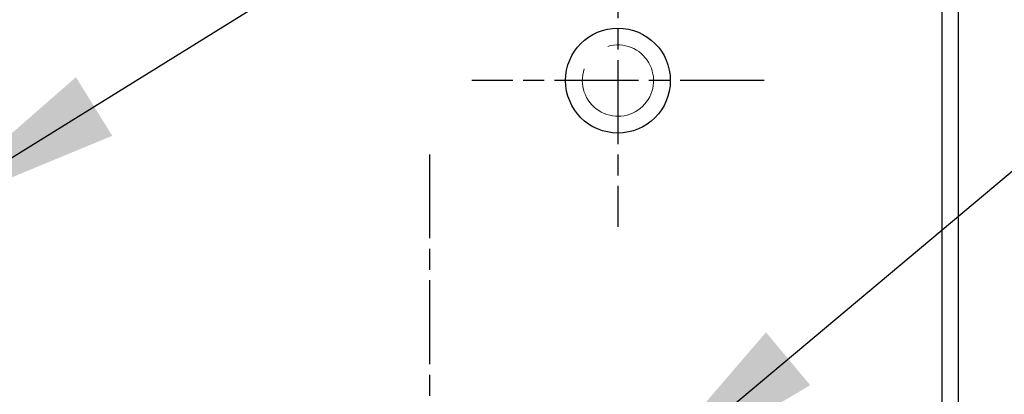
# Model space of a CAD drawing. Extents: x 0 to 283, y 0 to 196.
# Tile 27 of 30: x 220 to 244, y 121 to 130. Entities that reach past the tile are written whole.
import ezdxf

# ---------------------------------------------------------------- set-up
doc = ezdxf.new("R2010")
doc.units = 0
doc.linetypes.add('CENTER', pattern=[12, 8, -1, 2, -1])
doc.layers.get('DEFPOINTS').update_dxf_attribs({"linetype": 'CONTINUOUS'})
for name, color, linetype in [('CTR', 7, 'CENTER'), ('DIM', 7, 'CONTINUOUS'), ('VISIBLE', 255, 'CONTINUOUS')]:
    doc.layers.add(name, color=color, linetype=linetype)
doc.layers.add('OL2', color=7, linetype='CONTINUOUS', lineweight=13)
doc.styles.add('SANSSERIF', font='sanss___.ttf')
doc.dimstyles.new('ISO-25', dxfattribs={"dimtxt": 2.5, "dimasz": 2.5, "dimexe": 1.25, "dimexo": 1, "dimgap": 0.6, "dimtad": 1, "dimdec": 1, "dimzin": 9, "dimdsep": 46, "dimtxsty": 'SANSSERIF', "dimcen": 0.75, "dimadec": 1, "dimazin": 0, "dimtfac": 1, "dimtdec": 1, "dimtmove": 0, "dimatfit": 3, "dimfxl": 1, "dimarcsym": 0})
doc.dimstyles.new('ISO-25$3', dxfattribs={"dimtxt": 2.5, "dimasz": 2.5, "dimexe": 1.25, "dimexo": 1, "dimgap": 0.6, "dimtad": 1, "dimtih": 1, "dimtoh": 1, "dimdec": 1, "dimzin": 9, "dimdsep": 46, "dimtxsty": 'SANSSERIF', "dimcen": 0.75, "dimadec": 1, "dimazin": 0, "dimtfac": 1, "dimtdec": 1, "dimtofl": 0, "dimtmove": 0, "dimatfit": 3, "dimfxl": 1, "dimarcsym": 0})

# ---------------------------------------------------------------- blocks, each defined once
blk = doc.blocks.new('*D16')
at = {"layer": 'DEFPOINTS', "color": 0, "transparency": 16777216}
for p in [(235.154, 117.099), (224.628, 113.127)]:
    blk.add_point(p, dxfattribs=at)
at = {"layer": 'DIM', "color": 0, "lineweight": -2, "transparency": 16777216}
for p, q in [((247.763, 121.858), (239.832, 118.864)), ((267.153, 121.858), (247.763, 121.858)), ((224.628, 113.127), (235.154, 117.099)), ((219.95, 111.362), (215.272, 109.596))]:
    blk.add_line(p, q, dxfattribs=at)
at = {"layer": 'DIM', "color": 0, "transparency": 16777216}
for points in [[(239.537, 119.644), (240.126, 118.085), (235.154, 117.099)], [(219.656, 112.141), (220.244, 110.582), (224.628, 113.127)]]:
    blk.add_solid(points, dxfattribs=at)
at = {"layer": 'DIM', "color": 0, "transparency": 16777216, "insert": (258.058, 125.671), "char_height": 5, "attachment_point": 5, "style": 'SANSSERIF'}
blk.add_mtext('∅22.5', dxfattribs=at)

msp = doc.modelspace()

# ---------------------------------------------------------------- linework, layer by layer
at = {"layer": 'CTR', "ltscale": 0.25}
for p, q in [((234.3908, 131.8517), (234.3908, 124.8745)), ((237.8794, 128.3631), (230.9022, 128.3631)), ((229.8915, 126.6053), (229.8915, 103.6189))]:
    msp.add_line(p, q, dxfattribs=at)
at = {"layer": 'OL2'}
msp.add_arc((234.3908, 128.3631), 0.85, 160.84365, 106.44623, dxfattribs=at)
at = {"layer": 'VISIBLE'}
for p, q in [((242.1158, 136.0935), (242.1158, 97.1381)), ((242.5158, 97.1381), (242.5158, 136.0935))]:
    msp.add_line(p, q, dxfattribs=at)
msp.add_circle((234.3908, 128.3631), 1.25, dxfattribs=at)

# ---------------------------------------------------------------- dimensions: what is measured, and where the dimension line sits
at = {"layer": 'DIM'}
dim = msp.add_diameter_dim_2p(p1=(224.6281, 113.1271), p2=(235.1536, 117.099), dimstyle='ISO-25$3', override={"dimscale": 2, "dimlfac": 2, "dimtofl": 1}, dxfattribs=at)
dim.commit()
dim.dimension.update_dxf_attribs({"geometry": '*D16', "text_midpoint": (258.0581, 121.8576), "dimtype": 163})

# ---------------------------------------------------------------- leaders
for points in [[(217.6408, 125.1131), (245.9643, 142.6568)], [(234.6176, 118.5251), (258.2562, 138.32)]]:
    msp.add_leader(points, dimstyle='ISO-25', override={"dimasz": 5}, dxfattribs=at)

doc.saveas('drawing.dxf')
